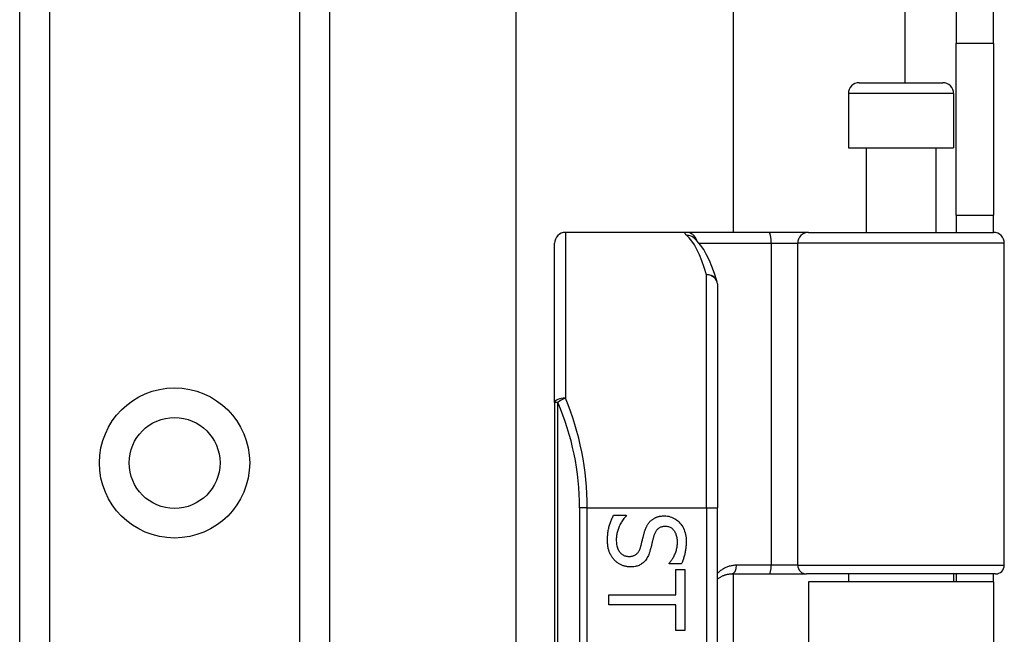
# Model space of a CAD drawing. Header units: inches. Extents: x 6 to 165, y 7 to 91.
# Tile 81 of 118: x 28.17 to 29.96, y 45.23 to 46.35. Entities that reach past the tile are written whole.
import ezdxf

# ---------------------------------------------------------------- set-up
doc = ezdxf.new("R2010")
doc.units = ezdxf.units.IN
doc.header["$MEASUREMENT"] = 0
doc.layers.add('Visible Edges(ANSI)', color=7, linetype='Continuous', lineweight=25)
doc.layers.add('Visible Tangent Edges(ANSI)', color=7, linetype='Continuous', lineweight=25)

msp = doc.modelspace()

# ---------------------------------------------------------------- linework, layer by layer
at = {"layer": 'Visible Edges(ANSI)'}
for p, q in [((28.1686, 15.6891), (28.1686, 60.634)), ((28.7306, 60.634), (28.7306, 15.6891)), ((29.0694, 45.148), (29.0694, 57.3771)), ((29.4631, 56.563), (29.4631, 45.962)), ((29.8676, 56.22), (29.8676, 46.305)), ((29.9356, 46.305), (29.9356, 56.22)), ((29.8676, 45.993), (29.8676, 46.305)), ((29.9356, 46.305), (29.9356, 45.993)), ((29.6918, 46.2337), (29.8434, 46.2337)), ((29.6721, 46.214), (29.6721, 46.1156)), ((29.8631, 46.214), (29.8631, 46.1156)), ((29.6721, 46.1156), (29.8631, 46.1156)), ((29.7046, 46.1156), (29.7046, 45.962)), ((29.8306, 46.1156), (29.8306, 45.962)), ((29.8676, 45.993), (29.9356, 45.993)), ((29.8676, 45.993), (29.8676, 45.962)), ((29.9356, 45.962), (29.9356, 45.993)), ((29.3782, 45.962), (29.1588, 45.962)), ((29.5277, 45.962), (29.3782, 45.962)), ((29.3909, 45.9526), (29.3905, 45.953)), ((29.6, 45.962), (29.5277, 45.962)), ((29.6, 45.962), (29.9354, 45.962)), ((29.1391, 45.6531), (29.1391, 45.9423)), ((29.9551, 45.3577), (29.9551, 45.9423)), ((29.4344, 45.8683), (29.4344, 45.462)), ((29.1391, 45.6531), (29.1391, 43.7709)), ((29.4344, 43.962), (29.4344, 45.462)), ((29.2459, 45.4483), (29.2689, 45.4483)), ((29.2689, 45.4483), (29.2689, 45.4469)), ((29.3471, 45.36), (29.3471, 45.3613)), ((29.369, 45.36), (29.3471, 45.36)), ((29.3591, 45.35), (29.3754, 45.35)), ((29.3591, 45.3038), (29.3591, 45.35)), ((29.3754, 45.35), (29.3754, 45.2392)), ((29.4601, 45.3419), (29.5286, 45.3419)), ((29.4631, 45.3419), (29.4631, 44.0821)), ((29.5286, 45.3419), (29.5961, 45.3419)), ((29.9393, 45.3419), (29.5961, 45.3419)), ((29.6721, 45.3419), (29.6721, 45.3275)), ((29.8631, 45.3419), (29.8631, 45.3275)), ((29.8676, 45.3419), (29.8676, 45.3275)), ((29.9356, 45.3275), (29.9356, 45.3419)), ((29.9356, 45.3275), (29.5996, 45.3275)), ((29.5996, 45.3275), (29.5996, 44.0965)), ((29.9356, 45.3275), (29.9356, 44.0965)), ((29.2376, 45.2855), (29.2376, 45.3038)), ((29.2376, 45.3038), (29.3591, 45.3038)), ((29.3591, 45.2855), (29.2376, 45.2855)), ((29.3591, 45.2392), (29.3591, 45.2855)), ((29.3754, 45.2392), (29.3591, 45.2392))]:
    msp.add_line(p, q, dxfattribs=at)
at = {"layer": 'Visible Edges(ANSI)', "flags": 128}
for points in [[(29.4335, 45.8741), (29.4292, 45.8874), (29.4246, 45.8998), (29.4199, 45.9111), (29.4149, 45.9214), (29.4097, 45.9307), (29.404, 45.939), (29.3979, 45.9463), (29.3909, 45.9526)], [(29.2352, 45.4031), (29.2352, 45.4055), (29.2353, 45.4079), (29.2354, 45.4103), (29.2355, 45.4125), (29.2357, 45.4148), (29.236, 45.4169), (29.2363, 45.419), (29.2366, 45.421), (29.2369, 45.423), (29.2374, 45.4249), (29.2378, 45.4267), (29.2383, 45.4285), (29.2388, 45.4303), (29.2394, 45.432), (29.24, 45.4337), (29.2406, 45.4354), (29.2412, 45.4371), (29.2418, 45.4387), (29.2424, 45.4403), (29.2431, 45.442), (29.2438, 45.4436), (29.2445, 45.4452), (29.2452, 45.4467), (29.2459, 45.4483)], [(29.2689, 45.4469), (29.2675, 45.4454), (29.2662, 45.4439), (29.2649, 45.4423), (29.2637, 45.4406), (29.2625, 45.439), (29.2614, 45.4373), (29.2603, 45.4356), (29.2593, 45.4338), (29.2583, 45.432), (29.2574, 45.4302), (29.2565, 45.4283), (29.2557, 45.4265), (29.255, 45.4245), (29.2543, 45.4227), (29.2537, 45.4208), (29.2531, 45.4189), (29.2526, 45.4171), (29.2522, 45.4152), (29.2519, 45.4134), (29.2516, 45.4116), (29.2513, 45.4098), (29.2512, 45.408), (29.2511, 45.4062), (29.251, 45.4044)], [(29.3014, 45.4156), (29.3017, 45.4167), (29.3021, 45.4179), (29.3024, 45.419), (29.3028, 45.4202), (29.3032, 45.4213), (29.3035, 45.4223), (29.3039, 45.4234), (29.3044, 45.4244), (29.3048, 45.4254), (29.3052, 45.4264), (29.3057, 45.4274), (29.3062, 45.4283), (29.3066, 45.4293), (29.3072, 45.4302), (29.3077, 45.4311), (29.3082, 45.432), (29.3088, 45.4328), (29.3094, 45.4337), (29.3101, 45.4345), (29.3107, 45.4353), (29.3114, 45.4361), (29.3121, 45.4369), (29.3128, 45.4376), (29.3136, 45.4383)], [(29.3136, 45.4383), (29.3144, 45.439), (29.3151, 45.4397), (29.316, 45.4403), (29.3168, 45.441), (29.3177, 45.4415), (29.3185, 45.4421), (29.3195, 45.4426), (29.3204, 45.4432), (29.3213, 45.4436), (29.3223, 45.4441), (29.3233, 45.4445), (29.3243, 45.4449), (29.3253, 45.4453), (29.3264, 45.4456), (29.3275, 45.446), (29.3286, 45.4462), (29.3297, 45.4465), (29.3309, 45.4467), (29.3321, 45.4469), (29.3333, 45.447), (29.3346, 45.4471), (29.3359, 45.4472), (29.3372, 45.4473), (29.3385, 45.4473)], [(29.3385, 45.4473), (29.3412, 45.4472), (29.3439, 45.4469), (29.3465, 45.4465), (29.349, 45.4458), (29.3515, 45.445), (29.3539, 45.444), (29.3562, 45.4428), (29.3584, 45.4415), (29.3606, 45.4399), (29.3626, 45.4382), (29.3646, 45.4363), (29.3666, 45.4342), (29.3684, 45.432), (29.37, 45.4297), (29.3715, 45.4272), (29.3729, 45.4247), (29.374, 45.4221), (29.3751, 45.4194), (29.3759, 45.4165), (29.3766, 45.4136), (29.3772, 45.4106), (29.3776, 45.4075), (29.3778, 45.4043), (29.3779, 45.4009)], [(29.2952, 45.3907), (29.2954, 45.3917), (29.2957, 45.3928), (29.296, 45.3938), (29.2963, 45.3948), (29.2965, 45.3958), (29.2968, 45.3968), (29.297, 45.3977), (29.2973, 45.3987), (29.2975, 45.3996), (29.2977, 45.4005), (29.298, 45.4014), (29.2982, 45.4023), (29.2984, 45.4032), (29.2986, 45.4042), (29.2988, 45.4051), (29.2991, 45.4062), (29.2993, 45.4072), (29.2996, 45.4083), (29.2999, 45.4094), (29.3002, 45.4106), (29.3005, 45.4118), (29.3008, 45.413), (29.3011, 45.4143), (29.3014, 45.4156)], [(29.3404, 45.4282), (29.339, 45.4281), (29.3376, 45.4281), (29.3362, 45.4279), (29.335, 45.4277), (29.3337, 45.4274), (29.3325, 45.427), (29.3314, 45.4266), (29.3303, 45.4261), (29.3293, 45.4256), (29.3283, 45.425), (29.3274, 45.4243), (29.3265, 45.4235), (29.3256, 45.4227), (29.3248, 45.4219), (29.3241, 45.421), (29.3233, 45.42), (29.3226, 45.419), (29.322, 45.4179), (29.3214, 45.4168), (29.3208, 45.4156), (29.3203, 45.4143), (29.3198, 45.413), (29.3194, 45.4116), (29.3189, 45.4102)], [(29.362, 45.3997), (29.362, 45.4018), (29.3619, 45.4038), (29.3617, 45.4058), (29.3614, 45.4077), (29.361, 45.4095), (29.3605, 45.4112), (29.36, 45.4129), (29.3594, 45.4145), (29.3587, 45.4161), (29.3579, 45.4175), (29.357, 45.419), (29.3561, 45.4203), (29.355, 45.4216), (29.354, 45.4227), (29.3528, 45.4238), (29.3517, 45.4247), (29.3504, 45.4255), (29.3492, 45.4262), (29.3478, 45.4268), (29.3464, 45.4273), (29.345, 45.4277), (29.3435, 45.428), (29.342, 45.4281), (29.3404, 45.4282)], [(29.2477, 45.3671), (29.2467, 45.3682), (29.2458, 45.3693), (29.2449, 45.3705), (29.244, 45.3717), (29.2432, 45.3729), (29.2424, 45.3741), (29.2416, 45.3754), (29.2409, 45.3767), (29.2402, 45.378), (29.2396, 45.3793), (29.239, 45.3807), (29.2384, 45.3821), (29.2379, 45.3835), (29.2374, 45.385), (29.237, 45.3865), (29.2366, 45.3881), (29.2363, 45.3898), (29.236, 45.3915), (29.2358, 45.3933), (29.2356, 45.3951), (29.2354, 45.397), (29.2353, 45.399), (29.2352, 45.401), (29.2352, 45.4031)], [(29.251, 45.4044), (29.2511, 45.4019), (29.2512, 45.3995), (29.2514, 45.3973), (29.2517, 45.3951), (29.2521, 45.393), (29.2526, 45.3911), (29.2532, 45.3892), (29.2539, 45.3874), (29.2546, 45.3858), (29.2554, 45.3842), (29.2563, 45.3828), (29.2574, 45.3814), (29.2584, 45.3802), (29.2596, 45.3791), (29.2608, 45.3781), (29.262, 45.3771), (29.2633, 45.3763), (29.2647, 45.3756), (29.2661, 45.375), (29.2676, 45.3746), (29.2691, 45.3742), (29.2707, 45.3739), (29.2723, 45.3737), (29.2741, 45.3737)], [(29.3189, 45.4102), (29.3187, 45.4092), (29.3184, 45.4082), (29.3181, 45.4071), (29.3178, 45.406), (29.3176, 45.4049), (29.3173, 45.4037), (29.317, 45.4025), (29.3167, 45.4013), (29.3163, 45.4), (29.316, 45.3987), (29.3157, 45.3974), (29.3154, 45.396), (29.315, 45.3946), (29.3147, 45.3932), (29.3144, 45.3919), (29.3141, 45.3907), (29.3138, 45.3894), (29.3134, 45.3882), (29.3131, 45.3871), (29.3128, 45.386), (29.3125, 45.3849), (29.3122, 45.3839), (29.312, 45.3829), (29.3117, 45.382)], [(29.3471, 45.3613), (29.3481, 45.3624), (29.349, 45.3636), (29.35, 45.3648), (29.3509, 45.3661), (29.3518, 45.3674), (29.3527, 45.3688), (29.3536, 45.3702), (29.3544, 45.3717), (29.3552, 45.3732), (29.356, 45.3748), (29.3568, 45.3765), (29.3576, 45.3782), (29.3583, 45.3799), (29.3589, 45.3816), (29.3595, 45.3834), (29.3601, 45.3851), (29.3605, 45.3869), (29.3609, 45.3887), (29.3613, 45.3905), (29.3615, 45.3923), (29.3618, 45.3941), (29.3619, 45.396), (29.362, 45.3978), (29.362, 45.3997)], [(29.3779, 45.4009), (29.3779, 45.399), (29.3778, 45.3971), (29.3778, 45.3952), (29.3776, 45.3933), (29.3775, 45.3915), (29.3773, 45.3897), (29.3771, 45.3878), (29.3769, 45.386), (29.3766, 45.3843), (29.3763, 45.3825), (29.376, 45.3808), (29.3756, 45.379), (29.3752, 45.3773), (29.3748, 45.3757), (29.3743, 45.374), (29.3739, 45.3724), (29.3733, 45.3707), (29.3728, 45.3691), (29.3722, 45.3676), (29.3716, 45.366), (29.371, 45.3645), (29.3704, 45.3629), (29.3697, 45.3614), (29.369, 45.36)], [(29.2741, 45.3737), (29.2754, 45.3737), (29.2767, 45.3738), (29.278, 45.3739), (29.2792, 45.3741), (29.2804, 45.3744), (29.2815, 45.3747), (29.2826, 45.3751), (29.2837, 45.3755), (29.2847, 45.376), (29.2857, 45.3765), (29.2866, 45.3771), (29.2875, 45.3778), (29.2883, 45.3785), (29.2891, 45.3793), (29.2899, 45.3801), (29.2906, 45.381), (29.2913, 45.382), (29.2919, 45.383), (29.2926, 45.3841), (29.2932, 45.3853), (29.2937, 45.3865), (29.2942, 45.3879), (29.2947, 45.3892), (29.2952, 45.3907)], [(29.3117, 45.382), (29.3109, 45.3796), (29.3101, 45.3774), (29.3092, 45.3753), (29.3083, 45.3733), (29.3073, 45.3715), (29.3062, 45.3697), (29.3051, 45.368), (29.3039, 45.3664), (29.3027, 45.365), (29.3014, 45.3636), (29.3, 45.3623), (29.2986, 45.3612), (29.2971, 45.3601), (29.2955, 45.3592), (29.2939, 45.3583), (29.2923, 45.3575), (29.2905, 45.3568), (29.2888, 45.3562), (29.2869, 45.3557), (29.2851, 45.3553), (29.2831, 45.355), (29.2811, 45.3548), (29.2791, 45.3546), (29.277, 45.3546)], [(29.277, 45.3546), (29.2756, 45.3546), (29.2742, 45.3547), (29.2729, 45.3548), (29.2716, 45.355), (29.2702, 45.3552), (29.2689, 45.3554), (29.2676, 45.3557), (29.2662, 45.3561), (29.2649, 45.3564), (29.2636, 45.3569), (29.2623, 45.3574), (29.261, 45.3579), (29.2597, 45.3585), (29.2584, 45.3591), (29.2572, 45.3597), (29.256, 45.3604), (29.2549, 45.3611), (29.2538, 45.3618), (29.2527, 45.3626), (29.2516, 45.3634), (29.2506, 45.3643), (29.2496, 45.3652), (29.2486, 45.3661), (29.2477, 45.3671)], [(29.4344, 45.3323), (29.4352, 45.3331), (29.4361, 45.3338), (29.437, 45.3345), (29.438, 45.3351), (29.4389, 45.3357), (29.4399, 45.3363), (29.4409, 45.3369), (29.4419, 45.3374), (29.4429, 45.338), (29.4439, 45.3384), (29.445, 45.3389), (29.4461, 45.3393), (29.4471, 45.3397), (29.4482, 45.3401), (29.4494, 45.3404), (29.4505, 45.3407), (29.4517, 45.341), (29.4528, 45.3413), (29.454, 45.3415), (29.4552, 45.3416), (29.4564, 45.3418), (29.4577, 45.3419), (29.4589, 45.3419), (29.4601, 45.3419)]]:
    msp.add_lwpolyline(points, dxfattribs=at)
at = {"layer": 'Visible Edges(ANSI)'}
msp.add_circle((28.4496, 45.5434), 0.0825, dxfattribs=at)
for centre, radius, start, end in [((29.6918, 46.214), 0.0197, 90, 180), ((29.8434, 46.214), 0.0197, 0, 90), ((29.1588, 45.9423), 0.0197, 90, 180), ((29.9354, 45.9423), 0.0197, 0, 90), ((29.4147, 45.8683), 0.0197, 0, 17.0415), ((29.9393, 45.3577), 0.0157, 270, 0)]:
    msp.add_arc(centre, radius, start, end, dxfattribs=at)
at = {"layer": 'Visible Tangent Edges(ANSI)'}
for p, q in [((28.2224, 60.634), (28.2224, 15.6891)), ((28.6767, 15.6891), (28.6767, 60.634)), ((29.7746, 56.2914), (29.7746, 46.2337)), ((29.9356, 46.305), (29.8676, 46.305)), ((29.8631, 46.214), (29.6721, 46.214)), ((29.1588, 45.962), (29.1588, 45.6609)), ((29.4014, 45.9423), (29.5321, 45.9423)), ((29.5321, 45.9423), (29.5321, 45.3577)), ((29.5321, 45.9423), (29.5803, 45.9423)), ((29.9551, 45.9423), (29.5803, 45.9423)), ((29.5803, 45.3577), (29.5803, 45.9423)), ((29.4147, 45.462), (29.4147, 45.8849)), ((29.1448, 45.6531), (29.1391, 45.6531)), ((29.1448, 43.7709), (29.1448, 45.6531)), ((29.1984, 45.462), (29.1845, 45.462)), ((29.1845, 45.462), (29.1845, 43.962)), ((29.1984, 45.462), (29.4147, 45.462)), ((29.1984, 43.962), (29.1984, 45.462)), ((29.4147, 45.462), (29.4147, 43.962)), ((29.4147, 45.462), (29.4344, 45.462)), ((29.5321, 45.3577), (29.4693, 45.3577)), ((29.5803, 45.3577), (29.5321, 45.3577)), ((29.5803, 45.3577), (29.9551, 45.3577))]:
    msp.add_line(p, q, dxfattribs=at)
at = {"layer": 'Visible Tangent Edges(ANSI)', "flags": 128}
for points in [[(29.3782, 45.962), (29.3777, 45.962), (29.3773, 45.962), (29.3769, 45.9619), (29.3765, 45.9619), (29.3762, 45.9618), (29.3759, 45.9617), (29.3757, 45.9615), (29.3756, 45.9614), (29.3754, 45.9612), (29.3753, 45.9611), (29.3753, 45.9609), (29.3753, 45.9606), (29.3754, 45.9604), (29.3755, 45.9601), (29.3756, 45.9599), (29.3758, 45.9596), (29.376, 45.9592), (29.3763, 45.9589), (29.3766, 45.9586), (29.377, 45.9582), (29.3774, 45.9578), (29.3778, 45.9574), (29.3783, 45.957), (29.3789, 45.9565)], [(29.4693, 45.3577), (29.4676, 45.3577), (29.4659, 45.3576), (29.4642, 45.3574), (29.4625, 45.3572), (29.4609, 45.3569), (29.4593, 45.3566), (29.4577, 45.3562), (29.4561, 45.3558), (29.4546, 45.3553), (29.453, 45.3548), (29.4515, 45.3542), (29.45, 45.3536), (29.4486, 45.3529), (29.4472, 45.3521), (29.4458, 45.3514), (29.4444, 45.3506), (29.443, 45.3497), (29.4417, 45.3488), (29.4404, 45.3479), (29.4392, 45.3469), (29.4379, 45.3459), (29.4367, 45.3448), (29.4355, 45.3437), (29.4344, 45.3425)]]:
    msp.add_lwpolyline(points, dxfattribs=at)
at = {"layer": 'Visible Tangent Edges(ANSI)'}
msp.add_circle((28.4496, 45.5434), 0.1363, dxfattribs=at)
msp.add_arc((28.7042, 45.462), 0.4803, 0, 23.4439, dxfattribs=at)
for centre, major_axis, ratio, start_param, end_param in [((29.3782, 45.9423), (0, 0.0197), 0.985236, 4.962801, 6.283185), ((29.3789, 45.937), (0.012, 0.0156), 0.971402, 0, 0.672693), ((29.3651, 45.462), (0, -0.5), 0.185699, 2.578938, 2.993098), ((29.5277, 45.9423), (0, 0.0197), 0.225879, 4.712389, 6.283185), ((29.6, 45.9423), (0, 0.0197), 0.998608, 0, 1.570796), ((29.4147, 45.8683), (0.0188, 0.0058), 0.834757, 0, 1.320298), ((29.4147, 45.8683), (0.0197, 0), 0.845842, 0, 1.570796), ((29.1588, 45.6531), (-0.0197, 0), 0.39785, 4.712389, 6.283185), ((29.1588, 45.6531), (0.0181, 0.0078), 0.369668, 1.411843, 2.276718), ((28.7181, 45.462), (0, 0.5), 0.96063, 4.712389, 5.121562), ((29.4601, 45.3577), (0, -0.0157), 0.580671, 0, 1.570796), ((29.5286, 45.3577), (0, -0.0157), 0.225879, 0, 1.570796), ((29.5961, 45.3577), (0, -0.0157), 0.998608, 4.712389, 6.283185)]:
    msp.add_ellipse(centre, major_axis=major_axis, ratio=ratio, start_param=start_param, end_param=end_param, dxfattribs=at)

doc.saveas('drawing.dxf')
